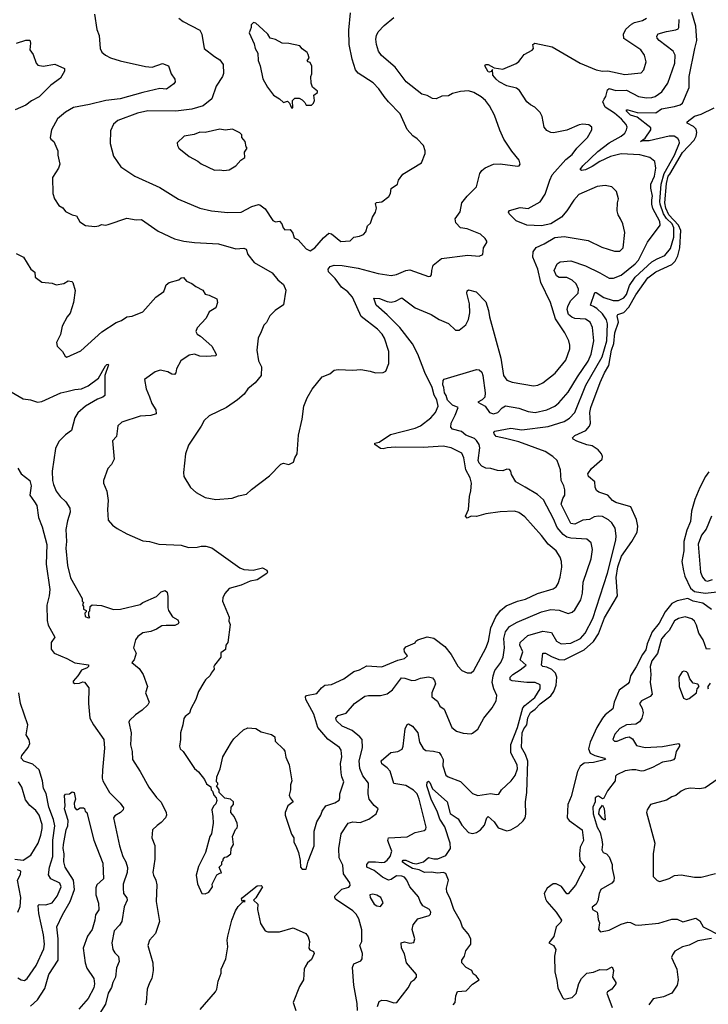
# Model space of a CAD drawing. Extents: x 1678759 to 1859541, y 384609 to 522867.
# Tile 208 of 256: x 1782730 to 1787910, y 450972 to 458383. Entities that reach past the tile are written whole.
import ezdxf

# ---------------------------------------------------------------- set-up
doc = ezdxf.new("R2010")
doc.units = 0

msp = doc.modelspace()

# ---------------------------------------------------------------- linework, layer by layer
at = {"layer": '0CON20XD'}
for points in [[(1783293.4, 458423.4), (1783309.6, 458309.6), (1783326.3, 458265), (1783334, 458165), (1783348.3, 458138.3), (1783375, 458116), (1783413.3, 458095), (1783485, 458073.5), (1783675, 458029.4), (1783725, 458025.7), (1783805, 458052), (1783848.8, 458035), (1783870, 457975), (1783895.8, 457935), (1783898, 457915), (1783889.7, 457900.3), (1783835, 457860.6), (1783785, 457864.5), (1783656.7, 457835), (1783485, 457788.2), (1783376.7, 457775), (1783255, 457743.6), (1783135, 457722.5), (1783072.9, 457687.1), (1783013.4, 457636.6), (1782968.8, 457555), (1782960, 457495), (1782965, 457482.5), (1782986.2, 457465), (1783016.2, 457395), (1783016.4, 457363.6), (1783030.8, 457295), (1783020.8, 457265), (1782976.7, 457195), (1782978.8, 457075), (1782991.2, 457035), (1783023.6, 456983.6), (1783055, 456967.5), (1783075, 456940), (1783125, 456913.3), (1783157.3, 456907.3), (1783181.7, 456861.7), (1783225, 456833.8), (1783293.6, 456826.4), (1783325, 456831.2), (1783345, 456841.2), (1783375, 456836), (1783395, 456840.8), (1783535, 456889.2), (1783605, 456877.1), (1783645, 456879.2), (1783770.3, 456790.3), (1783895, 456732.5), (1783965, 456715.7), (1784045.7, 456705.7), (1784225, 456696), (1784355, 456658.8), (1784415, 456663.3), (1784432.5, 456655), (1784446, 456615), (1784493.8, 456555), (1784627.9, 456477.9), (1784672, 456425), (1784715, 456388.8), (1784732.2, 456347.8), (1784715, 456236.7), (1784652.5, 456195), (1784612.5, 456155), (1784587.3, 456102.7), (1784565, 456083.3), (1784545, 456033.3), (1784523.8, 455985), (1784514.2, 455895), (1784525.7, 455815), (1784549.3, 455769.3), (1784546.5, 455703.5), (1784500.4, 455649.6), (1784446.2, 455605), (1784418.8, 455565), (1784367.9, 455522.1), (1784285, 455464.2), (1784155, 455402), (1784116.2, 455365), (1784095, 455322.5), (1784000.5, 455179.5), (1783976.7, 455115), (1783962.5, 454975), (1783964.4, 454944.4), (1784015, 454862.5), (1784057.5, 454825), (1784125, 454786.7), (1784205, 454771.2), (1784327.7, 454782.3), (1784375, 454800), (1784435, 454811.2), (1784474.1, 454845.9), (1784610, 454950), (1784695, 455036.2), (1784715, 455043.8), (1784755, 455033.8), (1784788.8, 455051.2), (1784798.8, 455085), (1784815.8, 455115), (1784825.7, 455255), (1784855.6, 455375), (1784868, 455475), (1784892.8, 455537.2), (1784929.1, 455600.9), (1785005, 455695.8), (1785062.4, 455717.6), (1785095, 455744.3), (1785125, 455750.6), (1785235, 455743.8), (1785295, 455750.8), (1785365, 455738), (1785406.4, 455723.6), (1785463, 455727), (1785483, 455737), (1785506.1, 455793.9), (1785505.9, 455885.9), (1785472.9, 455985), (1785455.4, 456015.4), (1785422.2, 456052.2), (1785297.5, 456147.5), (1785232.9, 456295), (1785196.9, 456335), (1785150.4, 456370.4), (1785102.5, 456435), (1785053.6, 456485), (1785050.5, 456505), (1785065, 456524.4), (1785095, 456535.5), (1785155, 456533.8), (1785275, 456512.7), (1785425, 456472.5), (1785525, 456456.5), (1785565, 456465.5), (1785635, 456495.5), (1785665, 456500), (1785805, 456448.8), (1785818.8, 456451.2), (1785828, 456462), (1785829.2, 456495), (1785840, 456535), (1785903.8, 456585), (1786100.3, 456609.7), (1786185, 456602), (1786212.5, 456615), (1786217.5, 456665), (1786243.3, 456705), (1786243.3, 456715), (1786231.2, 456735), (1786195, 456768.6), (1786095, 456807.7), (1786045, 456816.5), (1786010.6, 456855), (1786004.3, 456885), (1786042.8, 456937.2), (1786055.6, 457005), (1786096.5, 457055), (1786166.9, 457125), (1786190, 457225), (1786205, 457247.1), (1786231.9, 457268.1), (1786295, 457294.4), (1786345, 457296.7), (1786475, 457280), (1786486.4, 457283.6), (1786493.6, 457296.4), (1786486.2, 457325), (1786432.4, 457392.4), (1786372.8, 457482.8), (1786341.3, 457551.3), (1786300.6, 457665), (1786263.1, 457735), (1786232.9, 457775), (1786201.4, 457801.4), (1786145, 457834.3), (1786105, 457846.9), (1786045, 457842.5), (1785985, 457826.2), (1785955, 457808.8), (1785905, 457806.2), (1785862.5, 457787.5), (1785835, 457790.6), (1785795, 457812.2), (1785755, 457822.9), (1785638, 457915), (1785553.8, 458025), (1785452.2, 458112.2), (1785430, 458145), (1785414.3, 458195), (1785408.6, 458235), (1785412.9, 458265), (1785425, 458291.2), (1785470.7, 458339.3), (1785545, 458400)], [(1783926.7, 458395), (1783959.7, 458369.7), (1784085, 458303.8), (1784099.2, 458275), (1784116.2, 458165), (1784193.8, 458105), (1784235, 458081.4), (1784260.6, 458045), (1784261.7, 457978.3), (1784255.7, 457955), (1784208.3, 457881.7), (1784175, 457786.7), (1784110, 457735), (1784025, 457710), (1783905, 457693.2), (1783694, 457696), (1783615, 457679.2), (1783466.7, 457625), (1783434.6, 457595.4), (1783411.4, 457545), (1783410.8, 457450.8), (1783436, 457355), (1783490, 457275), (1783596.7, 457205), (1783785, 457120.8), (1783925, 457032.5), (1784085, 456964.3), (1784173.7, 456943.7), (1784295, 456931.9), (1784395, 456933.1), (1784475, 456977.8), (1784525, 456992.5), (1784535, 456989.2), (1784575, 456958), (1784635, 456872), (1784655, 456862), (1784685, 456866.7), (1784702, 456845), (1784712, 456815), (1784725, 456802), (1784765, 456804), (1784785.5, 456775), (1784795, 456742), (1784825.6, 456725.6), (1784843.3, 456703.3), (1784885, 456658.8), (1784915, 456644.2), (1784950, 456665), (1785015, 456742), (1785054, 456776), (1785075, 456771.2), (1785145, 456714), (1785215, 456718.8), (1785244.2, 456745.8), (1785285, 456752.9), (1785315, 456766.2), (1785334, 456785), (1785345, 456830), (1785368.3, 456851.7), (1785384.1, 456895.9), (1785406.7, 456935), (1785413.3, 456965), (1785405, 457000), (1785413.6, 457006.4), (1785455, 457012.5), (1785507.7, 457052.3), (1785518.8, 457075), (1785525, 457112.5), (1785572.5, 457145), (1785580, 457175), (1785610.7, 457219.3), (1785752.5, 457305), (1785780, 457375), (1785780, 457395), (1785766.1, 457436.1), (1785718.8, 457485), (1785687.4, 457507.4), (1785645.5, 457555.5), (1785591.4, 457675), (1785503.3, 457763.3), (1785470.5, 457805), (1785431.2, 457861.2), (1785388.1, 457908.1), (1785275, 457981.5), (1785256.5, 458005), (1785230.4, 458085), (1785209.1, 458195), (1785206.4, 458303.6), (1785218.6, 458435)], [(1785867.5, 455522.5), (1785847.6, 455557.6), (1785831.3, 455615), (1785778.2, 455728.2), (1785725.9, 455865), (1785685, 455942.2), (1785588.9, 456065), (1785495, 456161.8), (1785411.2, 456235), (1785393, 456287), (1785435.9, 456284.1), (1785495, 456260.6), (1785525, 456257.3), (1785556.9, 456263.1), (1785605, 456288.1), (1785705, 456213.1), (1785825, 456164.4), (1785885.4, 456125.4), (1785955.5, 456095.5), (1786007, 456047), (1786035, 456045.8), (1786085.6, 456085), (1786106.5, 456125), (1786114.6, 456175.4), (1786112.5, 456245), (1786094.3, 456325), (1786097, 456343), (1786105, 456350), (1786163.8, 456335), (1786235, 456259.2), (1786257.5, 456195), (1786263.3, 456145), (1786348.1, 455835), (1786369.4, 455705), (1786395, 455670), (1786435, 455654.6), (1786595, 455626.7), (1786628, 455632), (1786665, 455650), (1786757.6, 455722.4), (1786838.8, 455821.2), (1786868.9, 455905), (1786867, 455933), (1786861.4, 455965), (1786831.1, 456025), (1786760.4, 456130.4), (1786723.4, 456253.4), (1786650.4, 456405), (1786626.9, 456505), (1786590.6, 456595), (1786591.8, 456635), (1786615, 456668.1), (1786675.4, 456694.6), (1786755, 456742.5), (1786825, 456750.6), (1787005, 456720), (1787109.7, 456669.7), (1787205, 456639.4), (1787245, 456640.6), (1787269.4, 456665), (1787280.8, 456780.8), (1787266, 456845), (1787248.8, 456885), (1787231.2, 456915), (1787224, 456945), (1787226, 457004), (1787233.3, 457035), (1787219.5, 457089.5), (1787184, 457124), (1787135, 457135.8), (1787075, 457127.5), (1786935, 457067.5), (1786897.5, 457025), (1786846.2, 456943.8), (1786804.4, 456895.6), (1786724.5, 456845.5), (1786655, 456831.4), (1786545, 456835.5), (1786465, 456869.4), (1786410.7, 456920.7), (1786407.5, 456935), (1786415, 456946.7), (1786495, 456968.6), (1786555, 456960.6), (1786645, 457012.9), (1786681.7, 457068.3), (1786716.6, 457175), (1786735.7, 457214.3), (1786839.2, 457330.8), (1786885, 457368.1), (1786920.6, 457415), (1787000.6, 457495), (1787034.2, 457555), (1787033.8, 457575), (1787012.3, 457592.3), (1786965, 457595.6), (1786939.1, 457590.9), (1786845, 457552.5), (1786745, 457531.9), (1786725, 457532.9), (1786695, 457548), (1786675.7, 457575), (1786660.8, 457655), (1786646, 457685), (1786605, 457724), (1786571.3, 457741.3), (1786545, 457764), (1786489.7, 457849.7), (1786466.6, 457866.6), (1786395, 457884.4), (1786337.5, 457915), (1786312.9, 457935), (1786290, 457965), (1786286.7, 458006.7), (1786277, 457993), (1786265, 457987.5), (1786255, 457991.2), (1786227.5, 458035), (1786234.1, 458045.9), (1786255, 458045.8), (1786299.3, 458019.3), (1786365, 458010.8), (1786465, 458053.1), (1786485, 458068), (1786501.7, 458091.7), (1786525, 458120), (1786585.9, 458154.1), (1786593.8, 458165), (1786590, 458195), (1786605, 458205.7), (1786735, 458177.5), (1786945, 458055.3), (1787065, 458006.2), (1787115, 457995.6), (1787155, 457996.9), (1787280.9, 457970.9), (1787405, 457983.8), (1787424, 458005), (1787441.4, 458065), (1787430, 458115), (1787402, 458155), (1787275, 458241.9), (1787271.5, 458275), (1787289.7, 458310.3), (1787331.6, 458348.4), (1787355, 458360.9), (1787414, 458376), (1787445.4, 458394.6)], [(1785841.9, 452878.1), (1785885, 452866.2), (1785901.1, 452845), (1785914, 452815), (1785913.7, 452766.3), (1785935.4, 452695.4), (1785953.1, 452683.1), (1786045, 452650), (1786135, 452559.2), (1786175, 452544.3), (1786275, 452557.5), (1786315, 452550.6), (1786335, 452553.3), (1786353.8, 452586.2), (1786427.8, 452655), (1786456.2, 452695), (1786475, 452743.8), (1786472.1, 452775), (1786424.4, 452864.4), (1786423.7, 452926.3), (1786474.8, 453055), (1786515.6, 453204.4), (1786528.8, 453221.2), (1786605, 453281.4), (1786644.2, 453345), (1786646.1, 453376.1), (1786607.5, 453395), (1786545, 453394.5), (1786435, 453405.5), (1786418.1, 453415), (1786420.5, 453435), (1786438.2, 453455), (1786495, 453488.5), (1786538.6, 453525), (1786494.6, 453565), (1786514.6, 453625), (1786492.3, 453675), (1786495, 453696), (1786553.3, 453746.7), (1786665, 453780.4), (1786730, 453770), (1786768.2, 453705), (1786803.7, 453683.7), (1786875, 453689.7), (1786947.7, 453725), (1786984.1, 453765), (1787041.2, 453875), (1787152.1, 454217.9), (1787215.4, 454465.4), (1787217.3, 454497.3), (1787208.6, 454555), (1787184.4, 454595), (1787158.3, 454618.3), (1787115, 454642.7), (1787085, 454646.8), (1787050.2, 454639.8), (1787015, 454621.5), (1786965, 454616.2), (1786905, 454586.5), (1786875, 454590), (1786802.7, 454735), (1786815, 454780), (1786830.6, 454805), (1786830.9, 454845), (1786824, 454874), (1786802.2, 454915), (1786798, 454995), (1786774, 455065), (1786740, 455095), (1786681.9, 455131.9), (1786485, 455204.3), (1786385, 455230.9), (1786314, 455245), (1786298.1, 455265), (1786295.8, 455275), (1786303.5, 455286.5), (1786425, 455309.4), (1786506.5, 455296.5), (1786705, 455321.7), (1786825, 455357.5), (1786866.2, 455383.8), (1786905, 455426.9), (1786988.3, 455631.7), (1787111.3, 455845), (1787147.2, 455965), (1787152.7, 456092.7), (1787144.8, 456124.8), (1787115, 456169.4), (1787070, 456210), (1787045, 456222.9), (1787023.1, 456235), (1787055, 456328.6), (1787065, 456328.5), (1787125, 456292.2), (1787195, 456269.4), (1787235, 456269.3), (1787275, 456288.2), (1787293.3, 456315), (1787317.4, 456382.6), (1787358.4, 456445), (1787485, 456559.5), (1787525, 456583.8), (1787582.7, 456607.3), (1787625, 456659.5), (1787649.6, 456745), (1787651.2, 456815), (1787637.7, 456845), (1787596.2, 456886.2), (1787572.6, 456922.6), (1787547.5, 456995), (1787546.4, 457015), (1787554.2, 457145), (1787576.6, 457225), (1787656.6, 457363.4), (1787693.3, 457455), (1787691.8, 457471.8), (1787679.7, 457489.7), (1787653.3, 457505), (1787615, 457506.2), (1787465, 457470), (1787425, 457471.2), (1787400, 457465), (1787435, 457490), (1787476.9, 457555), (1787478, 457568), (1787375, 457649.6), (1787323.5, 457665), (1787292.5, 457697.5), (1787296, 457704), (1787305, 457704.3), (1787374.7, 457684.7), (1787515, 457682.9), (1787557.2, 457712.8), (1787655, 457729.6), (1787697.2, 457742.7), (1787715, 457754.4), (1787766.4, 457873.6), (1787764.6, 457955), (1787809.1, 458165), (1787823.6, 458225), (1787817.1, 458335), (1787786.9, 458436.9)], [(1786231.1, 455575), (1786227.6, 455542.4), (1786207.5, 455522.5), (1786175.7, 455505), (1786230, 455475), (1786265, 455427.1), (1786295, 455415.7), (1786325.8, 455425), (1786359.2, 455460.8), (1786385, 455477.5), (1786485, 455458.8), (1786555, 455433.8), (1786607.2, 455427.2), (1786695, 455447.1), (1786755, 455474.6), (1786785, 455499.5), (1786855, 455578.2), (1786924.7, 455695), (1787005, 455812.5), (1787028.4, 455865), (1787048.4, 455965), (1787039.2, 456065), (1787020.5, 456105), (1786985, 456127.7), (1786905, 456134.8), (1786882.5, 456142.5), (1786858.7, 456165), (1786848.4, 456201.6), (1786852.2, 456225), (1786872.9, 456267.1), (1786931.1, 456325), (1786933.6, 456355), (1786914.7, 456394.7), (1786885, 456423.1), (1786845, 456442.2), (1786787.8, 456442.2), (1786766.9, 456455), (1786750.5, 456495), (1786772.9, 456545), (1786795, 456560.9), (1786875, 456566.8), (1786985, 456529.7), (1787095, 456477.9), (1787165, 456436.7), (1787197, 456437), (1787255, 456459.6), (1787358.5, 456545), (1787385, 456573.8), (1787452.4, 456707.6), (1787548.1, 456835), (1787544.6, 456865), (1787492.1, 456962.1), (1787483.9, 456995), (1787485, 457026.7), (1787490.8, 457055), (1787476.9, 457115), (1787477.2, 457145), (1787505.8, 457205), (1787516.2, 457266.2), (1787508.6, 457315), (1787471.2, 457345), (1787395, 457364.7), (1787255, 457372.6), (1787175, 457353.5), (1787093.9, 457316.1), (1787035, 457276.9), (1786985, 457252.7), (1786955, 457248), (1786946.2, 457255), (1786965, 457282.9), (1787078.2, 457391.8), (1787164.1, 457455.9), (1787253.8, 457505), (1787280.8, 457529.2), (1787295.4, 457555), (1787298.9, 457575), (1787292.5, 457595), (1787257.4, 457635), (1787205, 457679), (1787135.1, 457725.1), (1787115.7, 457765), (1787126.1, 457785), (1787137.9, 457805), (1787151.8, 457855), (1787165, 457865.3), (1787215, 457849.7), (1787295, 457853.3), (1787385, 457805.2), (1787445, 457793.8), (1787485, 457796.6), (1787510, 457805), (1787561.3, 457838.7), (1787605.3, 457904.7), (1787658.5, 458055), (1787661.1, 458115), (1787645.6, 458145), (1787541.1, 458225), (1787525, 458244.2), (1787521.7, 458258.3), (1787533.8, 458276.2), (1787595.4, 458294.6), (1787665, 458305.5), (1787684.2, 458315), (1787688.9, 458325), (1787690.4, 458385)], [(1784785, 457720), (1784782.5, 457775), (1784798.3, 457791.7), (1784831.7, 457791.7), (1784855, 457780), (1784875, 457760), (1784885, 457740), (1784925, 457740), (1784940, 457755), (1784947.5, 457775), (1784942.5, 457815), (1784970, 457835), (1784970, 457845), (1784932.5, 457875), (1784922.5, 457905), (1784920, 457955), (1784927.5, 457975), (1784927, 458033), (1784915, 458060), (1784900, 458065), (1784892.5, 458075), (1784907.5, 458092.5), (1784900.7, 458120.7), (1784892.5, 458135), (1784853.6, 458163.6), (1784836.2, 458186.2), (1784755, 458203.3), (1784705, 458206.7), (1784653.9, 458233.9), (1784614.3, 458244.3), (1784595, 458273.3), (1784558.3, 458308.3), (1784505, 458357.5), (1784488.3, 458361.7), (1784470, 458345), (1784470, 458325), (1784456.7, 458285), (1784492.3, 458202.3), (1784500, 458165), (1784521.2, 458131.2), (1784522.5, 458075), (1784538.8, 458035), (1784558.3, 457938.3), (1784592.5, 457875), (1784640, 457815), (1784685, 457787.5), (1784715, 457760), (1784745, 457770), (1784760, 457755), (1784775, 457720), (1784785, 457720)], [(1782705, 458206.7), (1782775, 458228.8), (1782805, 458227.5), (1782810, 458205), (1782806.2, 458155), (1782829.7, 458119.7), (1782853.8, 458055), (1782865, 458040), (1782905, 458032), (1782995, 458047.1), (1783066.2, 458015), (1783066.2, 457995), (1783037.7, 457942.3), (1782965, 457890), (1782875, 457802), (1782818.9, 457771.1), (1782775, 457740), (1782695.6, 457704.4)], [(1785991.2, 450968.8), (1786006, 450985), (1786010.6, 451035), (1786023.1, 451066.9), (1786087.1, 451072.9), (1786137, 451123), (1786186.7, 451155), (1786162.5, 451185), (1786140.8, 451200.8), (1786130, 451225), (1786087.5, 451247.5), (1786056.9, 451285), (1786056.9, 451305), (1786075.6, 451335), (1786085, 451373.3), (1786124, 451425), (1786123.3, 451465), (1786102.3, 451502.3), (1786061.5, 451551.5), (1786046.4, 451596.4), (1785995.4, 451685), (1785968.5, 451768.5), (1785943.6, 451815), (1785941.1, 451845), (1785955.3, 451905), (1785935, 451955.6), (1785914.5, 451964.5), (1785875, 451959.8), (1785825, 451966.5), (1785775, 451963.7), (1785735, 451983.6), (1785685, 451993.6), (1785633.9, 452025), (1785607.5, 452045), (1785615, 452055.8), (1785635, 452056.3), (1785684.5, 452034.5), (1785715, 452030.2), (1785766.2, 452043.8), (1785805, 452075.5), (1785846, 452066), (1785875, 452067.8), (1785935, 452092.9), (1785971.1, 452145), (1785967.3, 452185), (1785927.1, 452307.1), (1785889.4, 452365), (1785869.8, 452425), (1785827.3, 452507.3), (1785793.5, 452615), (1785795, 452643.3), (1785805, 452651.4), (1785815, 452640.8), (1785834.2, 452594.2), (1785945.8, 452495.8), (1785968.5, 452408.5), (1786027.8, 452367.8), (1786055, 452320.4), (1786105, 452264.4), (1786135, 452257.5), (1786165, 452264.1), (1786195, 452285.3), (1786225, 452321.1), (1786242.9, 452375), (1786255, 452384.3), (1786299.6, 452345), (1786329.1, 452299.1), (1786395, 452276.7), (1786425, 452285.4), (1786476.5, 452315), (1786517.8, 452352.2), (1786531.1, 452375), (1786537, 452403), (1786533.6, 452495), (1786544.1, 452565), (1786552, 452802), (1786535, 452851.1), (1786504.8, 452905), (1786510.4, 453015), (1786523.1, 453045), (1786545.6, 453075), (1786552.1, 453127.9), (1786572.9, 453167.1), (1786607.1, 453192.9), (1786645, 453234.4), (1786725, 453292.8), (1786747.1, 453325), (1786765.1, 453374.9), (1786770, 453435), (1786761.3, 453465), (1786731.6, 453491.6), (1786695, 453510.5), (1786665, 453515.5), (1786655.5, 453525), (1786666.2, 453613.8), (1786685, 453615.3), (1786729.4, 453589.4), (1786785, 453566.9), (1786825, 453564.8), (1786975, 453640.7), (1787045, 453701.6), (1787085, 453760), (1787128.7, 453881.3), (1787225.8, 454045), (1787217.4, 454185), (1787230.4, 454265), (1787257.8, 454345), (1787334, 454455), (1787374.1, 454525), (1787380.8, 454570.8), (1787368.7, 454621.3), (1787328, 454715), (1787215, 454750), (1787188.8, 454765), (1787155, 454804), (1787085.5, 454825.5), (1787068.9, 454838.9), (1787059.4, 454865), (1787056, 454905), (1787009.2, 454945), (1787003.1, 454965), (1787030.8, 455005), (1787110.8, 455075), (1787114.2, 455095), (1787106.9, 455115), (1787081.4, 455145), (1787035, 455176.1), (1786995, 455182.3), (1786920.6, 455210.6), (1786894, 455225), (1786889.2, 455235), (1786906.1, 455253.9), (1786988.2, 455291.8), (1787016.6, 455323.4), (1787022.9, 455345), (1787018.7, 455425), (1787025, 455464), (1787097.2, 455652.8), (1787128.8, 455725), (1787161.2, 455778.8), (1787172.2, 455837.8), (1787182.3, 455895), (1787199.5, 455945), (1787206.2, 456025), (1787233.3, 456105), (1787224.7, 456155), (1787229.4, 456165), (1787275, 456178.9), (1787311.7, 456218.3), (1787365, 456311.5), (1787455, 456439.7), (1787515, 456483.8), (1787635, 456539.6), (1787661, 456565), (1787680.1, 456605), (1787696.5, 456665), (1787702.4, 456795), (1787685.8, 456835.8), (1787613.5, 456915), (1787590.4, 456965), (1787582, 457005), (1787595, 457148.9), (1787608.6, 457205), (1787619.2, 457220.8), (1787715, 457383.7), (1787803, 457475), (1787819.3, 457505), (1787823.6, 457533.6), (1787818.7, 457558.7), (1787799.6, 457579.6), (1787751.2, 457605), (1787751.2, 457615), (1787805, 457657.5), (1787855, 457672.1), (1787955, 457720.3)], [(1784265, 457246.7), (1784305, 457252.5), (1784356.4, 457283.6), (1784392.5, 457325), (1784422.5, 457345), (1784421.2, 457385), (1784440, 457415), (1784432.5, 457425), (1784426.7, 457466.7), (1784400, 457495), (1784400, 457515), (1784385, 457530), (1784329.5, 457559.5), (1784275, 457552), (1784235, 457559.2), (1784125.8, 457534.2), (1784085, 457535.8), (1784042.3, 457517.7), (1783967.5, 457505), (1783914.2, 457455.8), (1783916.2, 457435), (1783926.1, 457416.1), (1784005, 457353.8), (1784068.8, 457318.8), (1784095, 457296.7), (1784195, 457250), (1784235, 457253.8), (1784265, 457246.7)], [(1782703, 456623), (1782758, 456595), (1782813.3, 456505), (1782842.3, 456482.3), (1782846.7, 456445), (1782895, 456406.2), (1782975, 456399.2), (1783005, 456386), (1783061.7, 456398.3), (1783095, 456416), (1783121.7, 456411.7), (1783128.8, 456405), (1783147.8, 456345), (1783135.4, 456254.6), (1783110, 456175), (1783086.2, 456145), (1783050, 456075), (1783035.8, 456014.2), (1783006.4, 455953.6), (1783011.2, 455925), (1783052.5, 455885), (1783070.7, 455850.7), (1783085, 455843.8), (1783188.8, 455891.2), (1783346.4, 456033.6), (1783455, 456104), (1783495, 456117.5), (1783535, 456145.7), (1783575, 456150), (1783655, 456184), (1783754, 456295), (1783813.2, 456336.8), (1783824.3, 456365), (1783832.2, 456387.8), (1783855, 456404), (1783925.5, 456424.5), (1783945, 456440), (1783963, 456443), (1783983.9, 456413.9), (1784025, 456398), (1784054.5, 456374.5), (1784107.4, 456347.4), (1784125, 456317.5), (1784155, 456310), (1784212.3, 456282.3), (1784218, 456255), (1784205.8, 456215), (1784154.2, 456185), (1784131.2, 456135), (1784065, 456063.3), (1784054, 456035), (1784065, 456016.2), (1784090.5, 456000.5), (1784176, 455925), (1784208.8, 455865), (1784205, 455853.8), (1784135, 455847.1), (1784085, 455850), (1784045, 455866.2), (1784005, 455858), (1783942.9, 455815), (1783909.2, 455755), (1783904, 455725), (1783895, 455712.9), (1783875, 455714.2), (1783842.9, 455732.9), (1783786.1, 455743.9), (1783747.7, 455732.3), (1783667.5, 455675), (1783680, 455605), (1783706, 455545), (1783724.2, 455495), (1783753.8, 455445), (1783756.7, 455415), (1783717, 455403), (1783635, 455398.1), (1783497.2, 455352.8), (1783466.7, 455325), (1783458.8, 455245), (1783426.7, 455213.3), (1783441.2, 455075), (1783420, 455035), (1783393.3, 455005), (1783359.2, 454915), (1783360.8, 454895), (1783384.2, 454834.2), (1783395.8, 454765), (1783390.8, 454695), (1783396.2, 454615), (1783427.3, 454577.3), (1783463.1, 454553.1), (1783535, 454512.5), (1783655, 454460), (1783705, 454456.2), (1783775, 454436), (1783945, 454427.5), (1783999.3, 454409.3), (1784065, 454413.3), (1784095, 454420.4), (1784129.1, 454419.1), (1784175, 454407.5), (1784385, 454258), (1784415, 454244), (1784485, 454239.2), (1784555, 454256.7), (1784588.3, 454238.3), (1784592.5, 454225), (1784587.5, 454215), (1784515, 454166.9), (1784463.6, 454156.4), (1784395, 454125.6), (1784305, 454101.2), (1784273.8, 454065), (1784258.3, 454031.7), (1784254, 454005), (1784305.8, 453885), (1784303.6, 453856.4), (1784311.7, 453831.7), (1784294.1, 453695.9), (1784281.2, 453675), (1784277.7, 453642.3), (1784243.9, 453616.1), (1784243.3, 453585), (1784196.2, 453525), (1784191.2, 453515), (1784193.3, 453495), (1784170, 453465), (1784163.6, 453446.4), (1784126.1, 453413.9), (1784113.8, 453395), (1784074, 453325), (1784054, 453266), (1784016.2, 453195), (1784008.1, 453161.9), (1783975, 453139.2), (1783963.9, 453123.9), (1783958, 453075), (1783938, 453015), (1783940, 452965), (1783931.2, 452915), (1783936.7, 452895), (1783960, 452875), (1784045, 452747.5), (1784075, 452722.5), (1784120, 452665), (1784135, 452630), (1784168.3, 452608.3), (1784170, 452585), (1784180, 452575), (1784190, 452545), (1784207, 452527), (1784212.5, 452505), (1784205, 452480), (1784187, 452463), (1784173.8, 452435), (1784183.3, 452385), (1784184, 452335), (1784171.2, 452255), (1784158.8, 452235), (1784126.7, 452115), (1784075, 452010), (1784057, 451943), (1784068.3, 451878.3), (1784100, 451805), (1784125, 451802.5), (1784153, 451817), (1784180, 451855), (1784177.5, 451875), (1784212.5, 451945), (1784235, 451960), (1784248.3, 451961.7), (1784230, 452005), (1784250, 452025), (1784250, 452045), (1784260, 452055), (1784260, 452065), (1784271.7, 452078.3), (1784288.3, 452081.7), (1784317.5, 452105), (1784320, 452145), (1784337.5, 452175), (1784330, 452235), (1784353, 452287), (1784365, 452300), (1784367.5, 452315), (1784366.7, 452335), (1784356.7, 452356.7), (1784342.5, 452385), (1784317.5, 452415), (1784320, 452455), (1784337.5, 452475), (1784337.5, 452495), (1784315, 452516.7), (1784273, 452523), (1784230, 452565), (1784230, 452585), (1784210, 452615), (1784220, 452625), (1784220, 452635), (1784210, 452645), (1784212.5, 452685), (1784236.4, 452743.6), (1784256.7, 452835), (1784322.5, 452945), (1784340.5, 452969.5), (1784412.3, 453037.7), (1784445, 453052.5), (1784505, 453047.5), (1784545, 453023.3), (1784625, 453003.3), (1784650, 452985), (1784651.7, 452951.7), (1784715, 452893.3), (1784725, 452877.5), (1784732.5, 452832.5), (1784755.7, 452775), (1784778, 452655), (1784767, 452623), (1784766.7, 452585), (1784756.7, 452545), (1784763.3, 452525), (1784786.2, 452495), (1784747.5, 452465), (1784726.7, 452415), (1784726.2, 452395), (1784775, 452252.5), (1784791.2, 452225), (1784792, 452195), (1784811.5, 452151.5), (1784826, 452115), (1784838.8, 452055), (1784842.5, 452005), (1784855, 451990), (1784885, 451990), (1784900, 452050), (1784944.3, 452165), (1784945.6, 452275), (1784964.3, 452345), (1784996, 452395), (1785005, 452426.7), (1785032.5, 452465), (1785101.1, 452488.9), (1785131.7, 452508.3), (1785138.6, 452525), (1785138.6, 452555), (1785169.2, 452645), (1785152.8, 452682.8), (1785147.8, 452715), (1785143.5, 452785), (1785152.9, 452835), (1785147.5, 452885), (1785134.2, 452905), (1785046.5, 452966.5), (1784971.9, 453055), (1784942.9, 453155), (1784881.9, 453265), (1784880, 453285), (1784886.2, 453295), (1784965, 453311.9), (1785000, 453355), (1785025, 453374.3), (1785075, 453379.4), (1785168.9, 453421.1), (1785243.1, 453476.9), (1785285, 453490), (1785341.2, 453518.8), (1785455, 453510.6), (1785575, 453561.4), (1785623.3, 453575), (1785646.2, 453595), (1785623.3, 453625), (1785622.5, 453645), (1785635, 453662.5), (1785705, 453692.5), (1785710, 453705), (1785725, 453716), (1785795, 453736.7), (1785845, 453726.7), (1785928, 453665), (1785975.7, 453605), (1786025, 453516.2), (1786055, 453483.8), (1786095, 453466.2), (1786125, 453466.2), (1786145.8, 453485), (1786237.2, 453652.8), (1786255.5, 453705), (1786274, 453806), (1786310.9, 453889.1), (1786345.3, 453934.7), (1786390.1, 453969.9), (1786475, 454005.3), (1786535, 454020.4), (1786625, 454064.6), (1786742, 454098), (1786765, 454114), (1786780.9, 454139.1), (1786794.3, 454185.7), (1786807, 454263), (1786804.3, 454304.3), (1786795, 454337.5), (1786764.3, 454384.3), (1786704.6, 454434.6), (1786655, 454499.2), (1786529.8, 454639.8), (1786485, 454674.2), (1786452.7, 454682.7), (1786345, 454679.4), (1786237, 454663), (1786165, 454644.2), (1786125, 454646.2), (1786095, 454631.2), (1786082, 454645), (1786096, 454674), (1786106, 454695), (1786112.9, 454795), (1786124.3, 454835.7), (1786129.4, 454895), (1786118.1, 454935), (1786084.5, 454995), (1786071.5, 455085), (1786055, 455120.8), (1785975, 455160.8), (1785915, 455173.1), (1785765, 455162.9), (1785555, 455164.2), (1785495, 455161.1), (1785465, 455153.2), (1785445, 455155.6), (1785400, 455185), (1785400, 455195), (1785435, 455202.9), (1785519.5, 455260.5), (1785705, 455308.4), (1785745, 455326.1), (1785821.8, 455385), (1785857.1, 455425), (1785878.5, 455475), (1785867.5, 455522.5)], [(1782586.6, 455626.6), (1782755, 455528.1), (1782811.7, 455521.7), (1782863.4, 455503.4), (1782895, 455508.1), (1783040, 455575), (1783084.7, 455585.3), (1783145, 455600.4), (1783195, 455605.3), (1783245, 455627.9), (1783321.4, 455685), (1783375, 455776.7), (1783385, 455787.5), (1783395, 455790), (1783396.7, 455785), (1783370.6, 455705), (1783370, 455555), (1783355, 455541.4), (1783315, 455527.1), (1783225, 455473.6), (1783165.9, 455424.1), (1783144.5, 455385), (1783119.8, 455290.2), (1783075, 455258), (1783025, 455208.6), (1783000, 455155), (1782974.5, 454985.5), (1782976.4, 454915), (1782983.3, 454883.3), (1783005, 454834), (1783032.9, 454795), (1783077.5, 454755), (1783105.5, 454705.5), (1783108.1, 454675), (1783089.4, 454610.6), (1783075.6, 454545), (1783081.2, 454455), (1783075.5, 454405), (1783090, 454275), (1783112.8, 454182.8), (1783200, 454025), (1783200, 454005), (1783210, 453995), (1783202.5, 453977.5), (1783210, 453965), (1783210, 453945), (1783230, 453935), (1783230, 453925), (1783220, 453915), (1783221.7, 453891.7), (1783245, 453880), (1783257, 453883), (1783250, 453895), (1783250, 453925), (1783257, 453933), (1783260, 453965), (1783275, 453977.5), (1783345, 453974.3), (1783435, 453944.4), (1783487.5, 453945), (1783635, 453980), (1783654.7, 453995.3), (1783757.6, 454042.4), (1783794.7, 454075.3), (1783825, 454087.5), (1783838, 454075), (1783845, 454040), (1783842.9, 453955), (1783848.6, 453935), (1783879.1, 453889.1), (1783920, 453865), (1783927.5, 453845), (1783922.5, 453835), (1783896.1, 453823.9), (1783832.4, 453822.4), (1783799.2, 453820.8), (1783757.5, 453795), (1783715, 453778), (1783655, 453768.6), (1783618.9, 453741.1), (1783601.4, 453715), (1783586, 453655), (1783605.8, 453614.2), (1783590, 453565), (1783573.8, 453545), (1783629.5, 453499.5), (1783658.8, 453455), (1783691.2, 453365), (1783676.2, 453315), (1783703.8, 453245), (1783693.3, 453225), (1783651.2, 453185), (1783600.5, 453149.5), (1783555, 453106.7), (1783551.2, 453095), (1783568, 453015), (1783564.2, 452925), (1783575.8, 452875), (1783578, 452815), (1783636.9, 452725), (1783700, 452605), (1783758.5, 452528.5), (1783795, 452494.2), (1783831.5, 452415), (1783833.6, 452395), (1783825.4, 452375), (1783795, 452339.5), (1783763.3, 452316.7), (1783728.6, 452285), (1783722.5, 452225), (1783746.8, 452166.8), (1783746.7, 452065), (1783731.5, 451965), (1783735, 451943.8), (1783754.5, 451905), (1783760.6, 451870.6), (1783757.1, 451745), (1783781.1, 451595), (1783750.6, 451505), (1783705.7, 451455), (1783694.5, 451415.5), (1783730, 451285), (1783732.7, 451227.3), (1783723.1, 451165), (1783705, 451133.3), (1783689.4, 451085), (1783681.4, 450985), (1783672.5, 450965)], [(1785270.8, 450925), (1785268.1, 450978.1), (1785244.4, 451115), (1785232.5, 451247.5), (1785243.6, 451276.4), (1785295, 451299.2), (1785307.1, 451315), (1785309.4, 451355), (1785288.8, 451415), (1785302.5, 451445), (1785303, 451533), (1785280.9, 451615), (1785260.4, 451650.4), (1785235, 451674.6), (1785105, 451764.3), (1785099.2, 451775), (1785101.2, 451785), (1785151.7, 451838.3), (1785205.8, 451854.2), (1785216.2, 451865), (1785212.5, 451885), (1785166.7, 451955), (1785159.8, 452019.8), (1785132.9, 452075), (1785130, 452145), (1785148.6, 452255), (1785200, 452335), (1785235, 452345.6), (1785290.3, 452339.7), (1785355.9, 452364.1), (1785410, 452405), (1785427, 452443), (1785395, 452468.9), (1785359.6, 452515), (1785350.6, 452555), (1785353.6, 452635), (1785311.5, 452691.5), (1785287.1, 452747.1), (1785282.4, 452805), (1785308.2, 452901.8), (1785305, 452963.8), (1785289.4, 452985), (1785231.5, 453031.5), (1785154.5, 453065), (1785112.9, 453105), (1785108.6, 453125), (1785125, 453145.6), (1785185, 453164.2), (1785248.6, 453235), (1785325, 453290), (1785353.9, 453296.1), (1785445, 453295.8), (1785495, 453308.1), (1785535, 453339.5), (1785602.2, 453427.8), (1785627.6, 453427.6), (1785678.9, 453408.9), (1785708.2, 453411.8), (1785745, 453426.9), (1785805, 453435.6), (1785835, 453430), (1785849.5, 453409.5), (1785856.4, 453385), (1785830.4, 453315), (1785830.8, 453285), (1785873, 453253), (1785890, 453215), (1785923.3, 453193.3), (1785980, 453055), (1786015, 453028), (1786065, 453012), (1786125, 453007.5), (1786135, 453012.5), (1786176.8, 453043.2), (1786220, 453125), (1786285, 453204), (1786313.1, 453255), (1786318.5, 453295), (1786296.1, 453345), (1786284.7, 453395), (1786290.3, 453445), (1786304, 453485), (1786348.9, 453545), (1786366.8, 453585), (1786376.8, 453655), (1786370.8, 453725), (1786383.5, 453775), (1786413.7, 453816.3), (1786471.2, 453848.8), (1786655, 453924.6), (1786725, 453943.6), (1786788.3, 453938.3), (1786855, 453912.2), (1786885, 453923.1), (1786905, 453941.1), (1786952.1, 454015), (1786964.6, 454065.4), (1786968.5, 454148.5), (1787029.5, 454325), (1787039.5, 454395), (1787029.2, 454445), (1786995, 454472.9), (1786875, 454479.6), (1786845, 454487.3), (1786817, 454507), (1786771.8, 454561.8), (1786745.3, 454625), (1786669.4, 454769.4), (1786625, 454808.5), (1786532, 454865), (1786460.8, 454905), (1786428.3, 454958.3), (1786423.3, 454985), (1786415, 454996.7), (1786395, 454998.8), (1786365, 454987.1), (1786325, 454988.9), (1786275, 455003.8), (1786235, 455006.7), (1786205, 455023.3), (1786185.4, 455045), (1786178.8, 455065), (1786191.3, 455161.3), (1786185.2, 455185.2), (1786165, 455215.6), (1786150.1, 455230.1), (1786085, 455254.6), (1786052.8, 455282.8), (1785985, 455301.3), (1785972.8, 455315), (1785974.6, 455345), (1786006, 455405), (1786027.9, 455465), (1785985, 455480.8), (1785948.2, 455518.2), (1785937.4, 455555), (1785924.5, 455575), (1785920, 455615), (1785911.5, 455635), (1785914.1, 455665.9), (1785921.8, 455678.2), (1786165, 455749.2), (1786185, 455747.8), (1786205, 455729.2), (1786213.9, 455705), (1786231.1, 455575)], [(1782715, 455006.2), (1782740, 454965), (1782805.5, 454915), (1782815.4, 454875), (1782806.8, 454805), (1782840, 454755), (1782859.4, 454725), (1782870.8, 454635), (1782897.5, 454565), (1782933.1, 454433.1), (1782927.7, 454285), (1782956.6, 454095), (1782951.3, 454045), (1782933.1, 453975), (1782935, 453860), (1782943.3, 453825), (1782993.8, 453735), (1782965.7, 453695), (1782965.5, 453645.5), (1782988, 453615), (1783085, 453574.4), (1783145, 453540.9), (1783247.5, 453527.5), (1783247.5, 453515), (1783238, 453505), (1783195, 453486.7), (1783166.8, 453443.2), (1783131.5, 453405), (1783131.9, 453395), (1783145, 453386.4), (1783180.4, 453389.6), (1783205, 453398.9), (1783216.9, 453396.9), (1783248.6, 453355), (1783246.2, 453235), (1783256.4, 453125), (1783283.6, 453075), (1783361.5, 452965), (1783368.6, 452898.6), (1783352.3, 452735), (1783349.5, 452675), (1783354.4, 452655), (1783405.8, 452565), (1783484.2, 452485), (1783509.3, 452449.3), (1783506.7, 452435), (1783486.7, 452415), (1783445, 452390), (1783436.2, 452375), (1783479.1, 452165), (1783506.5, 452085), (1783528.9, 452045), (1783541.1, 452001.1), (1783537.9, 451965), (1783507.8, 451875), (1783508.1, 451845), (1783510, 451805), (1783535, 451773.3), (1783539.2, 451755), (1783515.8, 451705), (1783496.9, 451595), (1783481.5, 451568.5), (1783441.4, 451525), (1783423.5, 451435), (1783430.5, 451385), (1783445, 451359.2), (1783472.4, 451332.4), (1783478.9, 451295), (1783457.8, 451245), (1783451.5, 451175), (1783430, 451135), (1783421.1, 451098.9), (1783395.5, 451055), (1783375, 450973.3), (1783320.6, 450885)], [(1787915, 454980.4), (1787889.3, 454945), (1787845, 454860.9), (1787807.9, 454772.1), (1787784.2, 454684.2), (1787774.7, 454605), (1787748.7, 454541.3), (1787725.8, 454455), (1787724.7, 454385.3), (1787711.6, 454305), (1787722, 454235), (1787732.9, 454195), (1787776.3, 454105), (1787805, 454078.9), (1787886.6, 454066.6), (1787977.6, 454077.6)], [(1787932.9, 454647.1), (1787893.1, 454546.9), (1787857.9, 454502.1), (1787833.9, 454435), (1787851.5, 454225), (1787865, 454186), (1787885, 454161.9), (1787905, 454156.5), (1787941.5, 454168.5)], [(1787935, 453943.1), (1787869.8, 453989.8), (1787796.8, 454006.8), (1787755, 454027.3), (1787675, 454008.7), (1787635, 453987.8), (1787586.3, 453925), (1787540.2, 453839.8), (1787488.3, 453775), (1787450.7, 453685), (1787441.1, 453638.9), (1787414.8, 453605), (1787367.8, 453512.2), (1787325.7, 453445), (1787314.3, 453395.7), (1787303.8, 453383.8), (1787239.7, 453335), (1787202.1, 453245), (1787192.5, 453195), (1787135, 453150.4), (1787113.2, 453125), (1787070.3, 453055), (1787020.7, 452945), (1787008.8, 452895), (1787022.2, 452862.2), (1787055, 452843.2), (1787130, 452825), (1787136.2, 452815), (1787045, 452791.6), (1786975, 452785.9), (1786944.8, 452765.2), (1786925.3, 452724.7), (1786877.3, 452535), (1786852.8, 452475), (1786847.1, 452375), (1786862.7, 452355), (1786961.4, 452285), (1786971.2, 452205), (1786945.3, 452154.7), (1786940, 452105), (1786943.1, 452055), (1786981.1, 452005), (1786912, 451868), (1786855, 451803.3), (1786845, 451802.5), (1786805, 451858.8), (1786765, 451877.3), (1786741.6, 451878.4), (1786696.4, 451845), (1786676.2, 451805), (1786684.4, 451765), (1786695, 451745.4), (1786765.2, 451665.2), (1786804.7, 451605), (1786800.9, 451589.1), (1786765, 451555.4), (1786749, 451481), (1786711.2, 451435), (1786744, 451414), (1786763.1, 451385), (1786751.9, 451335), (1786754.1, 451215), (1786770.4, 451150.4), (1786776.6, 451095), (1786812.6, 451022.6), (1786825, 451011.2), (1786886, 451024), (1786915, 451051.9), (1786935, 451128), (1786955.8, 451165), (1786995, 451206), (1787045, 451212.9), (1787095, 451232.5), (1787145, 451231.2), (1787187.5, 451255), (1787195.8, 451225), (1787190, 451175), (1787213.8, 451135), (1787213.3, 451125), (1787184, 451085), (1787151.2, 451065), (1787146.2, 451055), (1787186.6, 450946.6)], [(1787925, 453646.7), (1787895, 453644.3), (1787870, 453715), (1787837.5, 453765), (1787821.2, 453825), (1787806.4, 453855), (1787785, 453872.2), (1787735, 453887.3), (1787685, 453874.6), (1787655, 453857.5), (1787616.1, 453785), (1787584.8, 453755.2), (1787557.9, 453722.1), (1787527.2, 453612.8), (1787485, 453557.1), (1787472.3, 453515), (1787477.7, 453455), (1787472.7, 453395), (1787488.6, 453305), (1787472.6, 453287.4), (1787407.5, 453255), (1787393, 453237), (1787411.7, 453201.7), (1787419.2, 453165), (1787410.8, 453125), (1787392.1, 453097.9), (1787365, 453079.2), (1787295, 453075.6), (1787245, 453048.6), (1787205.7, 453005), (1787192.5, 452965), (1787205, 452951.2), (1787225, 452951.9), (1787289.1, 452980.9), (1787315, 452986), (1787340.2, 452970.2), (1787370.4, 452920.4), (1787435, 452903.8), (1787565, 452912.1), (1787685, 452933.8), (1787693.8, 452925), (1787694, 452915), (1787667.5, 452875), (1787659.2, 452825), (1787647.9, 452812.1), (1787625, 452803.1), (1787565, 452795.4), (1787489.2, 452755), (1787425, 452729.4), (1787404.3, 452725.7), (1787365, 452736.9), (1787335, 452737.5), (1787285, 452727.9), (1787220.9, 452699.1), (1787211.7, 452688.3), (1787210, 452655), (1787152.4, 452577.6), (1787125, 452522.5), (1787115, 452517.5), (1787085, 452537.5), (1787073, 452537), (1787057.5, 452525), (1787057.5, 452495), (1787041.9, 452455), (1787044.4, 452405), (1787075, 452306), (1787096.2, 452265), (1787109.8, 452209.8), (1787113.5, 452175), (1787108.6, 452135), (1787120, 452115), (1787145, 452104.5), (1787162.9, 452082.9), (1787185.8, 452025), (1787185.8, 451995), (1787201.1, 451925), (1787198.4, 451901.6), (1787185.3, 451884.7), (1787101.4, 451835), (1787087.8, 451805), (1787079.8, 451750.2), (1787065, 451726), (1787036.1, 451703.9), (1787038.8, 451685), (1787073.8, 451665), (1787075.9, 451654.1), (1787080.9, 451610.9), (1787092, 451585), (1787082.9, 451535), (1787098.3, 451518.3), (1787165, 451530.6), (1787255, 451575.7), (1787305, 451589.4), (1787325, 451587.8), (1787359.8, 451569.8), (1787385, 451568.5), (1787538, 451582), (1787635, 451612.5), (1787675, 451611.9), (1787717.7, 451592.3), (1787815, 451621.2), (1787845, 451600), (1787870, 451555), (1788008.8, 451485)], [(1787745, 453266), (1787765, 453272.5), (1787820, 453315), (1787826.7, 453345), (1787840, 453365), (1787830.7, 453380.7), (1787795, 453390), (1787771.5, 453421.5), (1787755, 453463.8), (1787745, 453474), (1787725, 453480), (1787713.3, 453475), (1787688.8, 453435), (1787690.8, 453365), (1787723.8, 453275), (1787745, 453266)], [(1787925, 453388), (1787906.7, 453365), (1787906.7, 453355), (1787910, 453345)], [(1782715, 451170.8), (1782740, 451155), (1782765, 451150.6), (1782785.6, 451165), (1782854.6, 451265), (1782911.4, 451388.6), (1782915.4, 451425), (1782908.4, 451495), (1782874.2, 451655), (1782868.1, 451715), (1782876.8, 451723.2), (1782925, 451719.5), (1782975, 451734.3), (1783011.3, 451785), (1783041.1, 451855), (1783032.6, 451882.6), (1782963.8, 451915), (1782947.1, 451945), (1782953.6, 452005), (1782980, 452085), (1782978.2, 452208.2), (1782994.8, 452315), (1782985, 452363.1), (1782949.7, 452455), (1782928.9, 452558.9), (1782908.7, 452595), (1782900, 452655), (1782875, 452736), (1782829.4, 452779.4), (1782760.9, 452800.9), (1782740.8, 452825), (1782745.6, 452845), (1782792.5, 452905), (1782806.2, 452935), (1782801.9, 452961.9), (1782778.9, 452998.9), (1782791.6, 453075), (1782735.9, 453235), (1782723.2, 453315)], [(1785420, 450955), (1785435, 450994), (1785455, 451001.9), (1785491.2, 451001.2), (1785545, 450982), (1785567.5, 450985), (1785651.2, 451095), (1785675.9, 451144.1), (1785700.6, 451159.4), (1785715.8, 451175), (1785714.2, 451195), (1785638.6, 451285), (1785625, 451352.5), (1785600.8, 451395), (1785600, 451435), (1785625, 451442.5), (1785665, 451431.2), (1785695, 451436.7), (1785701.9, 451465), (1785683.1, 451535), (1785690.4, 451569.6), (1785725, 451614), (1785810, 451640), (1785820, 451650), (1785822.9, 451665), (1785812, 451685), (1785761.9, 451711.9), (1785741.9, 451745), (1785730.9, 451780.9), (1785665, 451856.9), (1785643.1, 451905), (1785625, 451928.8), (1785605, 451936.8), (1785565, 451938.4), (1785525, 451911.8), (1785505, 451907.1), (1785459.3, 451929.3), (1785395, 451978.9), (1785341.4, 452005), (1785342.2, 452025), (1785356.6, 452043.4), (1785405, 452045.3), (1785455, 452038), (1785475, 452042.5), (1785493.3, 452056.7), (1785515.3, 452085), (1785530, 452125), (1785507.7, 452182.3), (1785498.9, 452205), (1785504.5, 452225.5), (1785645, 452231.5), (1785705, 452265.4), (1785771.3, 452278.7), (1785785, 452291.2), (1785788.5, 452305), (1785735, 452516.2), (1785718.9, 452555), (1785692.9, 452582.9), (1785635, 452617.8), (1785543.7, 452633.7), (1785515.4, 452725.4), (1785495, 452751.1), (1785455, 452781.9), (1785448.6, 452805), (1785521.8, 452868.2), (1785575, 452873.8), (1785606.8, 452893.2), (1785615.3, 452915), (1785629.1, 453045), (1785645, 453076.7), (1785655, 453083.8), (1785685, 453065.7), (1785725.7, 453015), (1785737.8, 452945), (1785765, 452896), (1785785, 452881.1), (1785841.9, 452878.1)], [(1788050, 452715), (1787885, 452601.5), (1787845, 452593.2), (1787772.6, 452597.4), (1787735, 452590.9), (1787705, 452576.9), (1787665, 452543.3), (1787635, 452533.3), (1787595, 452509.4), (1787474.2, 452475.8), (1787448.8, 452435), (1787443.8, 452415), (1787508.5, 452185), (1787494.4, 452105), (1787495, 451933.8), (1787525, 451903.3), (1787545, 451896.2), (1787615, 451918.2), (1787655, 451940.7), (1787705, 451947.3), (1787805, 451927.8), (1787855, 451928.2), (1787965, 451955.6)], [(1782692.5, 452065), (1782755, 452055.8), (1782812.5, 452095), (1782869.3, 452185), (1782889.4, 452245), (1782898.2, 452295), (1782897.6, 452325), (1782875.9, 452395), (1782850.3, 452430.3), (1782805, 452467.8), (1782772, 452512), (1782746.5, 452606.5), (1782721.5, 452645)], [(1782811.1, 450958.9), (1782863.8, 451006.2), (1782918.1, 451091.9), (1782949.6, 451195), (1783019.7, 451305), (1783018.4, 451465), (1783009.4, 451555), (1783051.2, 451645), (1783110, 451745), (1783141.6, 451835), (1783134.1, 451905), (1783072.1, 452005), (1783060.4, 452045), (1783064.7, 452105), (1783056.2, 452143.8), (1783058.2, 452175), (1783078.9, 452285), (1783090.6, 452315), (1783094, 452356), (1783066.4, 452443.6), (1783072.5, 452465), (1783067, 452543), (1783075, 452552.5), (1783105, 452556.2), (1783125, 452570), (1783140, 452565), (1783150, 452515), (1783140, 452485), (1783142.5, 452455), (1783155, 452437.5), (1783165, 452437.5), (1783185, 452451.2), (1783209.5, 452449.5), (1783216.7, 452445), (1783222.5, 452425), (1783235.7, 452415.7), (1783287.5, 452207.5), (1783355.5, 452035), (1783360.8, 451915), (1783310.2, 451869.8), (1783302.8, 451847.2), (1783301.8, 451795), (1783323.5, 451733.5), (1783326.1, 451683.9), (1783300, 451645), (1783295.9, 451605), (1783275.3, 451534.7), (1783240, 451485), (1783206.9, 451395), (1783221.1, 451285), (1783235, 451242.5), (1783287.1, 451165), (1783291.5, 451125), (1783287.1, 451095), (1783244.6, 451015), (1783174.9, 450935.1)], [(1787135, 452360), (1787125, 452360), (1787115, 452368.8), (1787086.9, 452405), (1787092.5, 452437.5), (1787115, 452470), (1787125.5, 452445), (1787135, 452360)], [(1782715.8, 451664.2), (1782733, 451707), (1782738.9, 451775), (1782712, 451905), (1782735, 451950), (1782737.5, 451975), (1782713, 451983)], [(1784086.7, 450933.3), (1784202.5, 451065), (1784212.5, 451085), (1784223.3, 451145), (1784244, 451205), (1784246, 451235), (1784280.8, 451315), (1784294.5, 451404.5), (1784290.4, 451455), (1784294.6, 451485), (1784326.1, 451603.9), (1784352.9, 451675), (1784372.4, 451707.6), (1784407.5, 451742.5), (1784425.7, 451745), (1784415, 451752.5), (1784405, 451747.5), (1784400, 451755), (1784398.8, 451765), (1784406.2, 451775), (1784515, 451863.3), (1784545, 451866.7), (1784556, 451855), (1784505, 451773.8), (1784487.5, 451755), (1784520.8, 451725), (1784519.2, 451685), (1784540.9, 451580.9), (1784575.5, 451525.5), (1784596.9, 451516.9), (1784685, 451518.1), (1784787.7, 451547.7), (1784881.2, 451505), (1784899.4, 451479.4), (1784909.4, 451445), (1784904.3, 451394.3), (1784912.7, 451382.7), (1784940, 451370), (1784946, 451355), (1784925, 451310), (1784893.8, 451285), (1784876.7, 451255), (1784870, 451235), (1784863.8, 451155), (1784834.1, 451105.9), (1784786.7, 450985), (1784806.7, 450925)], [(1785445, 451708.6), (1785464, 451735), (1785447.5, 451775), (1785415, 451794.4), (1785385, 451800.8), (1785364.1, 451795.9), (1785367.1, 451775), (1785395, 451726), (1785415, 451711.9), (1785445, 451708.6)], [(1787935, 451467.5), (1787829.8, 451450.2), (1787765, 451415.8), (1787715.5, 451404.5), (1787658.9, 451371.1), (1787640, 451345), (1787634, 451325), (1787672.9, 451235), (1787682, 451155), (1787675.8, 451115), (1787636.2, 451055), (1787572.4, 451027.6), (1787495, 451013.3), (1787463, 450967)]]:
    msp.add_lwpolyline(points, dxfattribs=at)

doc.saveas('drawing.dxf')
